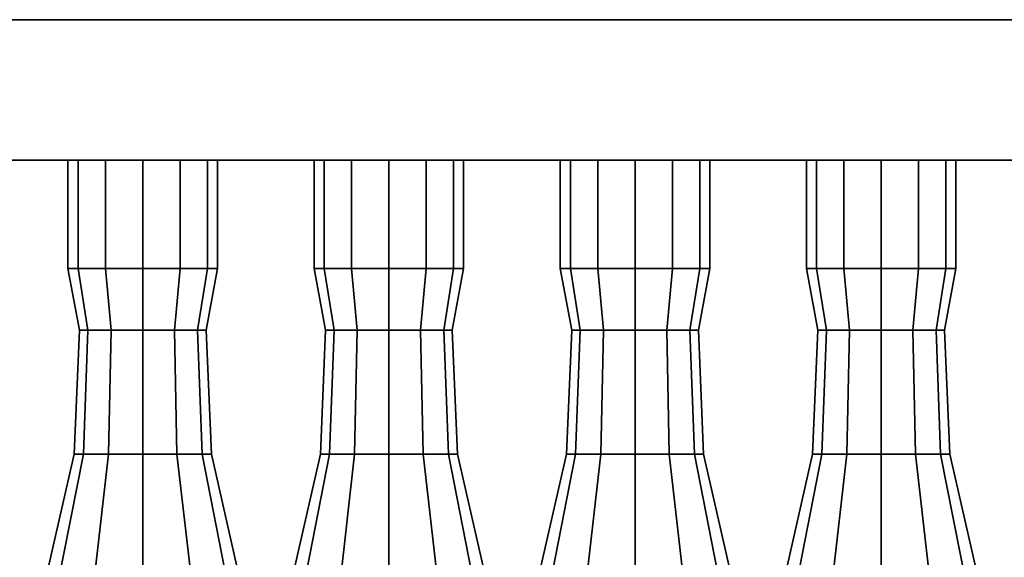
# Model space of a CAD drawing. Header units: metres. Extents: x 3 to 38.4, y 0 to 14.7.
# Tile 9 of 81: x 14.135 to 14.975, y 1.341 to 1.8. Entities that reach past the tile are written whole.
import ezdxf

# ---------------------------------------------------------------- set-up
doc = ezdxf.new("R2010")
doc.units = ezdxf.units.M
doc.layers.add('STUCCO', color=8, linetype='Continuous')

msp = doc.modelspace()

# ---------------------------------------------------------------- linework, layer by layer
at = {"layer": 'STUCCO'}
for points in [[(15.35, 1.68), (12.15, 1.68), (12.15, 1.8), (15.35, 1.8)], [(12.15, 1.68), (15.35, 1.68), (15.35, 1.8), (12.15, 1.8)], [(15.35, 1.68), (12.15, 1.68), (12.15, 1.8), (15.35, 1.8)], [(12.15, 1.68), (15.35, 1.68), (15.35, 1.8), (12.15, 1.8)], [(14.1848, 1.5876), (14.1762, 1.5876), (14.1762, 1.68), (14.1848, 1.68)], [(14.1762, 1.5876), (14.1848, 1.5876), (14.1848, 1.68), (14.1762, 1.68)], [(14.1848, 1.5876), (14.1762, 1.5876), (14.1762, 1.68), (14.1848, 1.68)], [(14.1762, 1.5876), (14.1848, 1.5876), (14.1848, 1.68), (14.1762, 1.68)], [(14.2081, 1.5876), (14.1848, 1.5876), (14.1848, 1.68), (14.2081, 1.68)], [(14.1848, 1.5876), (14.2081, 1.5876), (14.2081, 1.68), (14.1848, 1.68)], [(14.2081, 1.5876), (14.1848, 1.5876), (14.1848, 1.68), (14.2081, 1.68)], [(14.1848, 1.5876), (14.2081, 1.5876), (14.2081, 1.68), (14.1848, 1.68)], [(14.24, 1.5876), (14.2081, 1.5876), (14.2081, 1.68), (14.24, 1.68)], [(14.2081, 1.5876), (14.24, 1.5876), (14.24, 1.68), (14.2081, 1.68)], [(14.24, 1.5876), (14.2081, 1.5876), (14.2081, 1.68), (14.24, 1.68)], [(14.2081, 1.5876), (14.24, 1.5876), (14.24, 1.68), (14.2081, 1.68)], [(14.2719, 1.5876), (14.24, 1.5876), (14.24, 1.68), (14.2719, 1.68)], [(14.24, 1.5876), (14.2719, 1.5876), (14.2719, 1.68), (14.24, 1.68)], [(14.2719, 1.5876), (14.24, 1.5876), (14.24, 1.68), (14.2719, 1.68)], [(14.24, 1.5876), (14.2719, 1.5876), (14.2719, 1.68), (14.24, 1.68)], [(14.2952, 1.5876), (14.2719, 1.5876), (14.2719, 1.68), (14.2952, 1.68)], [(14.2719, 1.5876), (14.2952, 1.5876), (14.2952, 1.68), (14.2719, 1.68)], [(14.2952, 1.5876), (14.2719, 1.5876), (14.2719, 1.68), (14.2952, 1.68)], [(14.2719, 1.5876), (14.2952, 1.5876), (14.2952, 1.68), (14.2719, 1.68)], [(14.3038, 1.5876), (14.2952, 1.5876), (14.2952, 1.68), (14.3038, 1.68)], [(14.2952, 1.5876), (14.3038, 1.5876), (14.3038, 1.68), (14.2952, 1.68)], [(14.3038, 1.5876), (14.2952, 1.5876), (14.2952, 1.68), (14.3038, 1.68)], [(14.2952, 1.5876), (14.3038, 1.5876), (14.3038, 1.68), (14.2952, 1.68)], [(14.3948, 1.5876), (14.3863, 1.5876), (14.3863, 1.68), (14.3948, 1.68)], [(14.3863, 1.5876), (14.3948, 1.5876), (14.3948, 1.68), (14.3863, 1.68)], [(14.3948, 1.5876), (14.3863, 1.5876), (14.3863, 1.68), (14.3948, 1.68)], [(14.3863, 1.5876), (14.3948, 1.5876), (14.3948, 1.68), (14.3863, 1.68)], [(14.4181, 1.5876), (14.3948, 1.5876), (14.3948, 1.68), (14.4181, 1.68)], [(14.3948, 1.5876), (14.4181, 1.5876), (14.4181, 1.68), (14.3948, 1.68)], [(14.4181, 1.5876), (14.3948, 1.5876), (14.3948, 1.68), (14.4181, 1.68)], [(14.3948, 1.5876), (14.4181, 1.5876), (14.4181, 1.68), (14.3948, 1.68)], [(14.45, 1.5876), (14.4181, 1.5876), (14.4181, 1.68), (14.45, 1.68)], [(14.4181, 1.5876), (14.45, 1.5876), (14.45, 1.68), (14.4181, 1.68)], [(14.45, 1.5876), (14.4181, 1.5876), (14.4181, 1.68), (14.45, 1.68)], [(14.4181, 1.5876), (14.45, 1.5876), (14.45, 1.68), (14.4181, 1.68)], [(14.4819, 1.5876), (14.45, 1.5876), (14.45, 1.68), (14.4819, 1.68)], [(14.45, 1.5876), (14.4819, 1.5876), (14.4819, 1.68), (14.45, 1.68)], [(14.4819, 1.5876), (14.45, 1.5876), (14.45, 1.68), (14.4819, 1.68)], [(14.45, 1.5876), (14.4819, 1.5876), (14.4819, 1.68), (14.45, 1.68)], [(14.5052, 1.5876), (14.4819, 1.5876), (14.4819, 1.68), (14.5052, 1.68)], [(14.4819, 1.5876), (14.5052, 1.5876), (14.5052, 1.68), (14.4819, 1.68)], [(14.5052, 1.5876), (14.4819, 1.5876), (14.4819, 1.68), (14.5052, 1.68)], [(14.4819, 1.5876), (14.5052, 1.5876), (14.5052, 1.68), (14.4819, 1.68)], [(14.5137, 1.5876), (14.5052, 1.5876), (14.5052, 1.68), (14.5137, 1.68)], [(14.5052, 1.5876), (14.5137, 1.5876), (14.5137, 1.68), (14.5052, 1.68)], [(14.5137, 1.5876), (14.5052, 1.5876), (14.5052, 1.68), (14.5137, 1.68)], [(14.5052, 1.5876), (14.5137, 1.5876), (14.5137, 1.68), (14.5052, 1.68)], [(14.6048, 1.5876), (14.5962, 1.5876), (14.5962, 1.68), (14.6048, 1.68)], [(14.5962, 1.5876), (14.6048, 1.5876), (14.6048, 1.68), (14.5962, 1.68)], [(14.6048, 1.5876), (14.5962, 1.5876), (14.5962, 1.68), (14.6048, 1.68)], [(14.5962, 1.5876), (14.6048, 1.5876), (14.6048, 1.68), (14.5962, 1.68)], [(14.6281, 1.5876), (14.6048, 1.5876), (14.6048, 1.68), (14.6281, 1.68)], [(14.6048, 1.5876), (14.6281, 1.5876), (14.6281, 1.68), (14.6048, 1.68)], [(14.6281, 1.5876), (14.6048, 1.5876), (14.6048, 1.68), (14.6281, 1.68)], [(14.6048, 1.5876), (14.6281, 1.5876), (14.6281, 1.68), (14.6048, 1.68)], [(14.66, 1.5876), (14.6281, 1.5876), (14.6281, 1.68), (14.66, 1.68)], [(14.6281, 1.5876), (14.66, 1.5876), (14.66, 1.68), (14.6281, 1.68)], [(14.66, 1.5876), (14.6281, 1.5876), (14.6281, 1.68), (14.66, 1.68)], [(14.6281, 1.5876), (14.66, 1.5876), (14.66, 1.68), (14.6281, 1.68)], [(14.6919, 1.5876), (14.66, 1.5876), (14.66, 1.68), (14.6919, 1.68)], [(14.66, 1.5876), (14.6919, 1.5876), (14.6919, 1.68), (14.66, 1.68)], [(14.6919, 1.5876), (14.66, 1.5876), (14.66, 1.68), (14.6919, 1.68)], [(14.66, 1.5876), (14.6919, 1.5876), (14.6919, 1.68), (14.66, 1.68)], [(14.7152, 1.5876), (14.6919, 1.5876), (14.6919, 1.68), (14.7152, 1.68)], [(14.6919, 1.5876), (14.7152, 1.5876), (14.7152, 1.68), (14.6919, 1.68)], [(14.7152, 1.5876), (14.6919, 1.5876), (14.6919, 1.68), (14.7152, 1.68)], [(14.6919, 1.5876), (14.7152, 1.5876), (14.7152, 1.68), (14.6919, 1.68)], [(14.7238, 1.5876), (14.7152, 1.5876), (14.7152, 1.68), (14.7238, 1.68)], [(14.7152, 1.5876), (14.7238, 1.5876), (14.7238, 1.68), (14.7152, 1.68)], [(14.7238, 1.5876), (14.7152, 1.5876), (14.7152, 1.68), (14.7238, 1.68)], [(14.7152, 1.5876), (14.7238, 1.5876), (14.7238, 1.68), (14.7152, 1.68)], [(14.8148, 1.5876), (14.8063, 1.5876), (14.8063, 1.68), (14.8148, 1.68)], [(14.8063, 1.5876), (14.8148, 1.5876), (14.8148, 1.68), (14.8063, 1.68)], [(14.8148, 1.5876), (14.8063, 1.5876), (14.8063, 1.68), (14.8148, 1.68)], [(14.8063, 1.5876), (14.8148, 1.5876), (14.8148, 1.68), (14.8063, 1.68)], [(14.8381, 1.5876), (14.8148, 1.5876), (14.8148, 1.68), (14.8381, 1.68)], [(14.8148, 1.5876), (14.8381, 1.5876), (14.8381, 1.68), (14.8148, 1.68)], [(14.8381, 1.5876), (14.8148, 1.5876), (14.8148, 1.68), (14.8381, 1.68)], [(14.8148, 1.5876), (14.8381, 1.5876), (14.8381, 1.68), (14.8148, 1.68)], [(14.87, 1.5876), (14.8381, 1.5876), (14.8381, 1.68), (14.87, 1.68)], [(14.8381, 1.5876), (14.87, 1.5876), (14.87, 1.68), (14.8381, 1.68)], [(14.87, 1.5876), (14.8381, 1.5876), (14.8381, 1.68), (14.87, 1.68)], [(14.8381, 1.5876), (14.87, 1.5876), (14.87, 1.68), (14.8381, 1.68)], [(14.9019, 1.5876), (14.87, 1.5876), (14.87, 1.68), (14.9019, 1.68)], [(14.87, 1.5876), (14.9019, 1.5876), (14.9019, 1.68), (14.87, 1.68)], [(14.9019, 1.5876), (14.87, 1.5876), (14.87, 1.68), (14.9019, 1.68)], [(14.87, 1.5876), (14.9019, 1.5876), (14.9019, 1.68), (14.87, 1.68)], [(14.9252, 1.5876), (14.9019, 1.5876), (14.9019, 1.68), (14.9252, 1.68)], [(14.9019, 1.5876), (14.9252, 1.5876), (14.9252, 1.68), (14.9019, 1.68)], [(14.9252, 1.5876), (14.9019, 1.5876), (14.9019, 1.68), (14.9252, 1.68)], [(14.9019, 1.5876), (14.9252, 1.5876), (14.9252, 1.68), (14.9019, 1.68)], [(14.9337, 1.5876), (14.9252, 1.5876), (14.9252, 1.68), (14.9337, 1.68)], [(14.9252, 1.5876), (14.9337, 1.5876), (14.9337, 1.68), (14.9252, 1.68)], [(14.9337, 1.5876), (14.9252, 1.5876), (14.9252, 1.68), (14.9337, 1.68)], [(14.9252, 1.5876), (14.9337, 1.5876), (14.9337, 1.68), (14.9252, 1.68)], [(14.1932, 1.5348), (14.186, 1.5348), (14.1762, 1.5876), (14.1848, 1.5876)], [(14.186, 1.5348), (14.1932, 1.5348), (14.1848, 1.5876), (14.1762, 1.5876)], [(14.1932, 1.5348), (14.186, 1.5348), (14.1762, 1.5876), (14.1848, 1.5876)], [(14.186, 1.5348), (14.1932, 1.5348), (14.1848, 1.5876), (14.1762, 1.5876)], [(14.213, 1.5348), (14.1932, 1.5348), (14.1848, 1.5876), (14.2081, 1.5876)], [(14.1932, 1.5348), (14.213, 1.5348), (14.2081, 1.5876), (14.1848, 1.5876)], [(14.213, 1.5348), (14.1932, 1.5348), (14.1848, 1.5876), (14.2081, 1.5876)], [(14.1932, 1.5348), (14.213, 1.5348), (14.2081, 1.5876), (14.1848, 1.5876)], [(14.24, 1.5348), (14.213, 1.5348), (14.2081, 1.5876), (14.24, 1.5876)], [(14.213, 1.5348), (14.24, 1.5348), (14.24, 1.5876), (14.2081, 1.5876)], [(14.24, 1.5348), (14.213, 1.5348), (14.2081, 1.5876), (14.24, 1.5876)], [(14.213, 1.5348), (14.24, 1.5348), (14.24, 1.5876), (14.2081, 1.5876)], [(14.267, 1.5348), (14.24, 1.5348), (14.24, 1.5876), (14.2719, 1.5876)], [(14.24, 1.5348), (14.267, 1.5348), (14.2719, 1.5876), (14.24, 1.5876)], [(14.267, 1.5348), (14.24, 1.5348), (14.24, 1.5876), (14.2719, 1.5876)], [(14.24, 1.5348), (14.267, 1.5348), (14.2719, 1.5876), (14.24, 1.5876)], [(14.2868, 1.5348), (14.267, 1.5348), (14.2719, 1.5876), (14.2952, 1.5876)], [(14.267, 1.5348), (14.2868, 1.5348), (14.2952, 1.5876), (14.2719, 1.5876)], [(14.2868, 1.5348), (14.267, 1.5348), (14.2719, 1.5876), (14.2952, 1.5876)], [(14.267, 1.5348), (14.2868, 1.5348), (14.2952, 1.5876), (14.2719, 1.5876)], [(14.294, 1.5348), (14.2868, 1.5348), (14.2952, 1.5876), (14.3038, 1.5876)], [(14.2868, 1.5348), (14.294, 1.5348), (14.3038, 1.5876), (14.2952, 1.5876)], [(14.294, 1.5348), (14.2868, 1.5348), (14.2952, 1.5876), (14.3038, 1.5876)], [(14.2868, 1.5348), (14.294, 1.5348), (14.3038, 1.5876), (14.2952, 1.5876)], [(14.4032, 1.5348), (14.396, 1.5348), (14.3863, 1.5876), (14.3948, 1.5876)], [(14.396, 1.5348), (14.4032, 1.5348), (14.3948, 1.5876), (14.3863, 1.5876)], [(14.4032, 1.5348), (14.396, 1.5348), (14.3863, 1.5876), (14.3948, 1.5876)], [(14.396, 1.5348), (14.4032, 1.5348), (14.3948, 1.5876), (14.3863, 1.5876)], [(14.423, 1.5348), (14.4032, 1.5348), (14.3948, 1.5876), (14.4181, 1.5876)], [(14.4032, 1.5348), (14.423, 1.5348), (14.4181, 1.5876), (14.3948, 1.5876)], [(14.423, 1.5348), (14.4032, 1.5348), (14.3948, 1.5876), (14.4181, 1.5876)], [(14.4032, 1.5348), (14.423, 1.5348), (14.4181, 1.5876), (14.3948, 1.5876)], [(14.45, 1.5348), (14.423, 1.5348), (14.4181, 1.5876), (14.45, 1.5876)], [(14.423, 1.5348), (14.45, 1.5348), (14.45, 1.5876), (14.4181, 1.5876)], [(14.45, 1.5348), (14.423, 1.5348), (14.4181, 1.5876), (14.45, 1.5876)], [(14.423, 1.5348), (14.45, 1.5348), (14.45, 1.5876), (14.4181, 1.5876)], [(14.477, 1.5348), (14.45, 1.5348), (14.45, 1.5876), (14.4819, 1.5876)], [(14.45, 1.5348), (14.477, 1.5348), (14.4819, 1.5876), (14.45, 1.5876)], [(14.477, 1.5348), (14.45, 1.5348), (14.45, 1.5876), (14.4819, 1.5876)], [(14.45, 1.5348), (14.477, 1.5348), (14.4819, 1.5876), (14.45, 1.5876)], [(14.4968, 1.5348), (14.477, 1.5348), (14.4819, 1.5876), (14.5052, 1.5876)], [(14.477, 1.5348), (14.4968, 1.5348), (14.5052, 1.5876), (14.4819, 1.5876)], [(14.4968, 1.5348), (14.477, 1.5348), (14.4819, 1.5876), (14.5052, 1.5876)], [(14.477, 1.5348), (14.4968, 1.5348), (14.5052, 1.5876), (14.4819, 1.5876)], [(14.504, 1.5348), (14.4968, 1.5348), (14.5052, 1.5876), (14.5137, 1.5876)], [(14.4968, 1.5348), (14.504, 1.5348), (14.5137, 1.5876), (14.5052, 1.5876)], [(14.504, 1.5348), (14.4968, 1.5348), (14.5052, 1.5876), (14.5137, 1.5876)], [(14.4968, 1.5348), (14.504, 1.5348), (14.5137, 1.5876), (14.5052, 1.5876)], [(14.6132, 1.5348), (14.606, 1.5348), (14.5962, 1.5876), (14.6048, 1.5876)], [(14.606, 1.5348), (14.6132, 1.5348), (14.6048, 1.5876), (14.5962, 1.5876)], [(14.6132, 1.5348), (14.606, 1.5348), (14.5962, 1.5876), (14.6048, 1.5876)], [(14.606, 1.5348), (14.6132, 1.5348), (14.6048, 1.5876), (14.5962, 1.5876)], [(14.633, 1.5348), (14.6132, 1.5348), (14.6048, 1.5876), (14.6281, 1.5876)], [(14.6132, 1.5348), (14.633, 1.5348), (14.6281, 1.5876), (14.6048, 1.5876)], [(14.633, 1.5348), (14.6132, 1.5348), (14.6048, 1.5876), (14.6281, 1.5876)], [(14.6132, 1.5348), (14.633, 1.5348), (14.6281, 1.5876), (14.6048, 1.5876)], [(14.66, 1.5348), (14.633, 1.5348), (14.6281, 1.5876), (14.66, 1.5876)], [(14.633, 1.5348), (14.66, 1.5348), (14.66, 1.5876), (14.6281, 1.5876)], [(14.66, 1.5348), (14.633, 1.5348), (14.6281, 1.5876), (14.66, 1.5876)], [(14.633, 1.5348), (14.66, 1.5348), (14.66, 1.5876), (14.6281, 1.5876)], [(14.687, 1.5348), (14.66, 1.5348), (14.66, 1.5876), (14.6919, 1.5876)], [(14.66, 1.5348), (14.687, 1.5348), (14.6919, 1.5876), (14.66, 1.5876)], [(14.687, 1.5348), (14.66, 1.5348), (14.66, 1.5876), (14.6919, 1.5876)], [(14.66, 1.5348), (14.687, 1.5348), (14.6919, 1.5876), (14.66, 1.5876)], [(14.7068, 1.5348), (14.687, 1.5348), (14.6919, 1.5876), (14.7152, 1.5876)], [(14.687, 1.5348), (14.7068, 1.5348), (14.7152, 1.5876), (14.6919, 1.5876)], [(14.7068, 1.5348), (14.687, 1.5348), (14.6919, 1.5876), (14.7152, 1.5876)], [(14.687, 1.5348), (14.7068, 1.5348), (14.7152, 1.5876), (14.6919, 1.5876)], [(14.714, 1.5348), (14.7068, 1.5348), (14.7152, 1.5876), (14.7238, 1.5876)], [(14.7068, 1.5348), (14.714, 1.5348), (14.7238, 1.5876), (14.7152, 1.5876)], [(14.714, 1.5348), (14.7068, 1.5348), (14.7152, 1.5876), (14.7238, 1.5876)], [(14.7068, 1.5348), (14.714, 1.5348), (14.7238, 1.5876), (14.7152, 1.5876)], [(14.8232, 1.5348), (14.816, 1.5348), (14.8063, 1.5876), (14.8148, 1.5876)], [(14.816, 1.5348), (14.8232, 1.5348), (14.8148, 1.5876), (14.8063, 1.5876)], [(14.8232, 1.5348), (14.816, 1.5348), (14.8063, 1.5876), (14.8148, 1.5876)], [(14.816, 1.5348), (14.8232, 1.5348), (14.8148, 1.5876), (14.8063, 1.5876)], [(14.843, 1.5348), (14.8232, 1.5348), (14.8148, 1.5876), (14.8381, 1.5876)], [(14.8232, 1.5348), (14.843, 1.5348), (14.8381, 1.5876), (14.8148, 1.5876)], [(14.843, 1.5348), (14.8232, 1.5348), (14.8148, 1.5876), (14.8381, 1.5876)], [(14.8232, 1.5348), (14.843, 1.5348), (14.8381, 1.5876), (14.8148, 1.5876)], [(14.87, 1.5348), (14.843, 1.5348), (14.8381, 1.5876), (14.87, 1.5876)], [(14.843, 1.5348), (14.87, 1.5348), (14.87, 1.5876), (14.8381, 1.5876)], [(14.87, 1.5348), (14.843, 1.5348), (14.8381, 1.5876), (14.87, 1.5876)], [(14.843, 1.5348), (14.87, 1.5348), (14.87, 1.5876), (14.8381, 1.5876)], [(14.897, 1.5348), (14.87, 1.5348), (14.87, 1.5876), (14.9019, 1.5876)], [(14.87, 1.5348), (14.897, 1.5348), (14.9019, 1.5876), (14.87, 1.5876)], [(14.897, 1.5348), (14.87, 1.5348), (14.87, 1.5876), (14.9019, 1.5876)], [(14.87, 1.5348), (14.897, 1.5348), (14.9019, 1.5876), (14.87, 1.5876)], [(14.9168, 1.5348), (14.897, 1.5348), (14.9019, 1.5876), (14.9252, 1.5876)], [(14.897, 1.5348), (14.9168, 1.5348), (14.9252, 1.5876), (14.9019, 1.5876)], [(14.9168, 1.5348), (14.897, 1.5348), (14.9019, 1.5876), (14.9252, 1.5876)], [(14.897, 1.5348), (14.9168, 1.5348), (14.9252, 1.5876), (14.9019, 1.5876)], [(14.924, 1.5348), (14.9168, 1.5348), (14.9252, 1.5876), (14.9337, 1.5876)], [(14.9168, 1.5348), (14.924, 1.5348), (14.9337, 1.5876), (14.9252, 1.5876)], [(14.924, 1.5348), (14.9168, 1.5348), (14.9252, 1.5876), (14.9337, 1.5876)], [(14.9168, 1.5348), (14.924, 1.5348), (14.9337, 1.5876), (14.9252, 1.5876)], [(14.1893, 1.4292), (14.1815, 1.4292), (14.186, 1.5348), (14.1932, 1.5348)], [(14.1815, 1.4292), (14.1893, 1.4292), (14.1932, 1.5348), (14.186, 1.5348)], [(14.1893, 1.4292), (14.1815, 1.4292), (14.186, 1.5348), (14.1932, 1.5348)], [(14.1815, 1.4292), (14.1893, 1.4292), (14.1932, 1.5348), (14.186, 1.5348)], [(14.2108, 1.4292), (14.1893, 1.4292), (14.1932, 1.5348), (14.213, 1.5348)], [(14.1893, 1.4292), (14.2108, 1.4292), (14.213, 1.5348), (14.1932, 1.5348)], [(14.2108, 1.4292), (14.1893, 1.4292), (14.1932, 1.5348), (14.213, 1.5348)], [(14.1893, 1.4292), (14.2108, 1.4292), (14.213, 1.5348), (14.1932, 1.5348)], [(14.24, 1.4292), (14.2108, 1.4292), (14.213, 1.5348), (14.24, 1.5348)], [(14.2108, 1.4292), (14.24, 1.4292), (14.24, 1.5348), (14.213, 1.5348)], [(14.24, 1.4292), (14.2108, 1.4292), (14.213, 1.5348), (14.24, 1.5348)], [(14.2108, 1.4292), (14.24, 1.4292), (14.24, 1.5348), (14.213, 1.5348)], [(14.2692, 1.4292), (14.24, 1.4292), (14.24, 1.5348), (14.267, 1.5348)], [(14.24, 1.4292), (14.2692, 1.4292), (14.267, 1.5348), (14.24, 1.5348)], [(14.2692, 1.4292), (14.24, 1.4292), (14.24, 1.5348), (14.267, 1.5348)], [(14.24, 1.4292), (14.2692, 1.4292), (14.267, 1.5348), (14.24, 1.5348)], [(14.2907, 1.4292), (14.2692, 1.4292), (14.267, 1.5348), (14.2868, 1.5348)], [(14.2692, 1.4292), (14.2907, 1.4292), (14.2868, 1.5348), (14.267, 1.5348)], [(14.2907, 1.4292), (14.2692, 1.4292), (14.267, 1.5348), (14.2868, 1.5348)], [(14.2692, 1.4292), (14.2907, 1.4292), (14.2868, 1.5348), (14.267, 1.5348)], [(14.2985, 1.4292), (14.2907, 1.4292), (14.2868, 1.5348), (14.294, 1.5348)], [(14.2907, 1.4292), (14.2985, 1.4292), (14.294, 1.5348), (14.2868, 1.5348)], [(14.2985, 1.4292), (14.2907, 1.4292), (14.2868, 1.5348), (14.294, 1.5348)], [(14.2907, 1.4292), (14.2985, 1.4292), (14.294, 1.5348), (14.2868, 1.5348)], [(14.3993, 1.4292), (14.3915, 1.4292), (14.396, 1.5348), (14.4032, 1.5348)], [(14.3915, 1.4292), (14.3993, 1.4292), (14.4032, 1.5348), (14.396, 1.5348)], [(14.3993, 1.4292), (14.3915, 1.4292), (14.396, 1.5348), (14.4032, 1.5348)], [(14.3915, 1.4292), (14.3993, 1.4292), (14.4032, 1.5348), (14.396, 1.5348)], [(14.4207, 1.4292), (14.3993, 1.4292), (14.4032, 1.5348), (14.423, 1.5348)], [(14.3993, 1.4292), (14.4207, 1.4292), (14.423, 1.5348), (14.4032, 1.5348)], [(14.4207, 1.4292), (14.3993, 1.4292), (14.4032, 1.5348), (14.423, 1.5348)], [(14.3993, 1.4292), (14.4207, 1.4292), (14.423, 1.5348), (14.4032, 1.5348)], [(14.45, 1.4292), (14.4207, 1.4292), (14.423, 1.5348), (14.45, 1.5348)], [(14.4207, 1.4292), (14.45, 1.4292), (14.45, 1.5348), (14.423, 1.5348)], [(14.45, 1.4292), (14.4207, 1.4292), (14.423, 1.5348), (14.45, 1.5348)], [(14.4207, 1.4292), (14.45, 1.4292), (14.45, 1.5348), (14.423, 1.5348)], [(14.4793, 1.4292), (14.45, 1.4292), (14.45, 1.5348), (14.477, 1.5348)], [(14.45, 1.4292), (14.4793, 1.4292), (14.477, 1.5348), (14.45, 1.5348)], [(14.4793, 1.4292), (14.45, 1.4292), (14.45, 1.5348), (14.477, 1.5348)], [(14.45, 1.4292), (14.4793, 1.4292), (14.477, 1.5348), (14.45, 1.5348)], [(14.5007, 1.4292), (14.4793, 1.4292), (14.477, 1.5348), (14.4968, 1.5348)], [(14.4793, 1.4292), (14.5007, 1.4292), (14.4968, 1.5348), (14.477, 1.5348)], [(14.5007, 1.4292), (14.4793, 1.4292), (14.477, 1.5348), (14.4968, 1.5348)], [(14.4793, 1.4292), (14.5007, 1.4292), (14.4968, 1.5348), (14.477, 1.5348)], [(14.5085, 1.4292), (14.5007, 1.4292), (14.4968, 1.5348), (14.504, 1.5348)], [(14.5007, 1.4292), (14.5085, 1.4292), (14.504, 1.5348), (14.4968, 1.5348)], [(14.5085, 1.4292), (14.5007, 1.4292), (14.4968, 1.5348), (14.504, 1.5348)], [(14.5007, 1.4292), (14.5085, 1.4292), (14.504, 1.5348), (14.4968, 1.5348)], [(14.6093, 1.4292), (14.6015, 1.4292), (14.606, 1.5348), (14.6132, 1.5348)], [(14.6015, 1.4292), (14.6093, 1.4292), (14.6132, 1.5348), (14.606, 1.5348)], [(14.6093, 1.4292), (14.6015, 1.4292), (14.606, 1.5348), (14.6132, 1.5348)], [(14.6015, 1.4292), (14.6093, 1.4292), (14.6132, 1.5348), (14.606, 1.5348)], [(14.6308, 1.4292), (14.6093, 1.4292), (14.6132, 1.5348), (14.633, 1.5348)], [(14.6093, 1.4292), (14.6308, 1.4292), (14.633, 1.5348), (14.6132, 1.5348)], [(14.6308, 1.4292), (14.6093, 1.4292), (14.6132, 1.5348), (14.633, 1.5348)], [(14.6093, 1.4292), (14.6308, 1.4292), (14.633, 1.5348), (14.6132, 1.5348)], [(14.66, 1.4292), (14.6308, 1.4292), (14.633, 1.5348), (14.66, 1.5348)], [(14.6308, 1.4292), (14.66, 1.4292), (14.66, 1.5348), (14.633, 1.5348)], [(14.66, 1.4292), (14.6308, 1.4292), (14.633, 1.5348), (14.66, 1.5348)], [(14.6308, 1.4292), (14.66, 1.4292), (14.66, 1.5348), (14.633, 1.5348)], [(14.6892, 1.4292), (14.66, 1.4292), (14.66, 1.5348), (14.687, 1.5348)], [(14.66, 1.4292), (14.6892, 1.4292), (14.687, 1.5348), (14.66, 1.5348)], [(14.6892, 1.4292), (14.66, 1.4292), (14.66, 1.5348), (14.687, 1.5348)], [(14.66, 1.4292), (14.6892, 1.4292), (14.687, 1.5348), (14.66, 1.5348)], [(14.7107, 1.4292), (14.6892, 1.4292), (14.687, 1.5348), (14.7068, 1.5348)], [(14.6892, 1.4292), (14.7107, 1.4292), (14.7068, 1.5348), (14.687, 1.5348)], [(14.7107, 1.4292), (14.6892, 1.4292), (14.687, 1.5348), (14.7068, 1.5348)], [(14.6892, 1.4292), (14.7107, 1.4292), (14.7068, 1.5348), (14.687, 1.5348)], [(14.7185, 1.4292), (14.7107, 1.4292), (14.7068, 1.5348), (14.714, 1.5348)], [(14.7107, 1.4292), (14.7185, 1.4292), (14.714, 1.5348), (14.7068, 1.5348)], [(14.7185, 1.4292), (14.7107, 1.4292), (14.7068, 1.5348), (14.714, 1.5348)], [(14.7107, 1.4292), (14.7185, 1.4292), (14.714, 1.5348), (14.7068, 1.5348)], [(14.8193, 1.4292), (14.8115, 1.4292), (14.816, 1.5348), (14.8232, 1.5348)], [(14.8115, 1.4292), (14.8193, 1.4292), (14.8232, 1.5348), (14.816, 1.5348)], [(14.8193, 1.4292), (14.8115, 1.4292), (14.816, 1.5348), (14.8232, 1.5348)], [(14.8115, 1.4292), (14.8193, 1.4292), (14.8232, 1.5348), (14.816, 1.5348)], [(14.8407, 1.4292), (14.8193, 1.4292), (14.8232, 1.5348), (14.843, 1.5348)], [(14.8193, 1.4292), (14.8407, 1.4292), (14.843, 1.5348), (14.8232, 1.5348)], [(14.8407, 1.4292), (14.8193, 1.4292), (14.8232, 1.5348), (14.843, 1.5348)], [(14.8193, 1.4292), (14.8407, 1.4292), (14.843, 1.5348), (14.8232, 1.5348)], [(14.87, 1.4292), (14.8407, 1.4292), (14.843, 1.5348), (14.87, 1.5348)], [(14.8407, 1.4292), (14.87, 1.4292), (14.87, 1.5348), (14.843, 1.5348)], [(14.87, 1.4292), (14.8407, 1.4292), (14.843, 1.5348), (14.87, 1.5348)], [(14.8407, 1.4292), (14.87, 1.4292), (14.87, 1.5348), (14.843, 1.5348)], [(14.8993, 1.4292), (14.87, 1.4292), (14.87, 1.5348), (14.897, 1.5348)], [(14.87, 1.4292), (14.8993, 1.4292), (14.897, 1.5348), (14.87, 1.5348)], [(14.8993, 1.4292), (14.87, 1.4292), (14.87, 1.5348), (14.897, 1.5348)], [(14.87, 1.4292), (14.8993, 1.4292), (14.897, 1.5348), (14.87, 1.5348)], [(14.9207, 1.4292), (14.8993, 1.4292), (14.897, 1.5348), (14.9168, 1.5348)], [(14.8993, 1.4292), (14.9207, 1.4292), (14.9168, 1.5348), (14.897, 1.5348)], [(14.9207, 1.4292), (14.8993, 1.4292), (14.897, 1.5348), (14.9168, 1.5348)], [(14.8993, 1.4292), (14.9207, 1.4292), (14.9168, 1.5348), (14.897, 1.5348)], [(14.9285, 1.4292), (14.9207, 1.4292), (14.9168, 1.5348), (14.924, 1.5348)], [(14.9207, 1.4292), (14.9285, 1.4292), (14.924, 1.5348), (14.9168, 1.5348)], [(14.9285, 1.4292), (14.9207, 1.4292), (14.9168, 1.5348), (14.924, 1.5348)], [(14.9207, 1.4292), (14.9285, 1.4292), (14.924, 1.5348), (14.9168, 1.5348)], [(14.1672, 1.317), (14.156, 1.317), (14.1815, 1.4292), (14.1893, 1.4292)], [(14.156, 1.317), (14.1672, 1.317), (14.1893, 1.4292), (14.1815, 1.4292)], [(14.1672, 1.317), (14.156, 1.317), (14.1815, 1.4292), (14.1893, 1.4292)], [(14.156, 1.317), (14.1672, 1.317), (14.1893, 1.4292), (14.1815, 1.4292)], [(14.198, 1.317), (14.1672, 1.317), (14.1893, 1.4292), (14.2108, 1.4292)], [(14.1672, 1.317), (14.198, 1.317), (14.2108, 1.4292), (14.1893, 1.4292)], [(14.198, 1.317), (14.1672, 1.317), (14.1893, 1.4292), (14.2108, 1.4292)], [(14.1672, 1.317), (14.198, 1.317), (14.2108, 1.4292), (14.1893, 1.4292)], [(14.24, 1.317), (14.198, 1.317), (14.2108, 1.4292), (14.24, 1.4292)], [(14.198, 1.317), (14.24, 1.317), (14.24, 1.4292), (14.2108, 1.4292)], [(14.24, 1.317), (14.198, 1.317), (14.2108, 1.4292), (14.24, 1.4292)], [(14.198, 1.317), (14.24, 1.317), (14.24, 1.4292), (14.2108, 1.4292)], [(14.282, 1.317), (14.24, 1.317), (14.24, 1.4292), (14.2692, 1.4292)], [(14.24, 1.317), (14.282, 1.317), (14.2692, 1.4292), (14.24, 1.4292)], [(14.282, 1.317), (14.24, 1.317), (14.24, 1.4292), (14.2692, 1.4292)], [(14.24, 1.317), (14.282, 1.317), (14.2692, 1.4292), (14.24, 1.4292)], [(14.3127, 1.317), (14.282, 1.317), (14.2692, 1.4292), (14.2907, 1.4292)], [(14.282, 1.317), (14.3127, 1.317), (14.2907, 1.4292), (14.2692, 1.4292)], [(14.3127, 1.317), (14.282, 1.317), (14.2692, 1.4292), (14.2907, 1.4292)], [(14.282, 1.317), (14.3127, 1.317), (14.2907, 1.4292), (14.2692, 1.4292)], [(14.324, 1.317), (14.3127, 1.317), (14.2907, 1.4292), (14.2985, 1.4292)], [(14.3127, 1.317), (14.324, 1.317), (14.2985, 1.4292), (14.2907, 1.4292)], [(14.324, 1.317), (14.3127, 1.317), (14.2907, 1.4292), (14.2985, 1.4292)], [(14.3127, 1.317), (14.324, 1.317), (14.2985, 1.4292), (14.2907, 1.4292)], [(14.3773, 1.317), (14.366, 1.317), (14.3915, 1.4292), (14.3993, 1.4292)], [(14.366, 1.317), (14.3773, 1.317), (14.3993, 1.4292), (14.3915, 1.4292)], [(14.3773, 1.317), (14.366, 1.317), (14.3915, 1.4292), (14.3993, 1.4292)], [(14.366, 1.317), (14.3773, 1.317), (14.3993, 1.4292), (14.3915, 1.4292)], [(14.408, 1.317), (14.3773, 1.317), (14.3993, 1.4292), (14.4207, 1.4292)], [(14.3773, 1.317), (14.408, 1.317), (14.4207, 1.4292), (14.3993, 1.4292)], [(14.408, 1.317), (14.3773, 1.317), (14.3993, 1.4292), (14.4207, 1.4292)], [(14.3773, 1.317), (14.408, 1.317), (14.4207, 1.4292), (14.3993, 1.4292)], [(14.45, 1.317), (14.408, 1.317), (14.4207, 1.4292), (14.45, 1.4292)], [(14.408, 1.317), (14.45, 1.317), (14.45, 1.4292), (14.4207, 1.4292)], [(14.45, 1.317), (14.408, 1.317), (14.4207, 1.4292), (14.45, 1.4292)], [(14.408, 1.317), (14.45, 1.317), (14.45, 1.4292), (14.4207, 1.4292)], [(14.492, 1.317), (14.45, 1.317), (14.45, 1.4292), (14.4793, 1.4292)], [(14.45, 1.317), (14.492, 1.317), (14.4793, 1.4292), (14.45, 1.4292)], [(14.492, 1.317), (14.45, 1.317), (14.45, 1.4292), (14.4793, 1.4292)], [(14.45, 1.317), (14.492, 1.317), (14.4793, 1.4292), (14.45, 1.4292)], [(14.5228, 1.317), (14.492, 1.317), (14.4793, 1.4292), (14.5007, 1.4292)], [(14.492, 1.317), (14.5228, 1.317), (14.5007, 1.4292), (14.4793, 1.4292)], [(14.5228, 1.317), (14.492, 1.317), (14.4793, 1.4292), (14.5007, 1.4292)], [(14.492, 1.317), (14.5228, 1.317), (14.5007, 1.4292), (14.4793, 1.4292)], [(14.534, 1.317), (14.5228, 1.317), (14.5007, 1.4292), (14.5085, 1.4292)], [(14.5228, 1.317), (14.534, 1.317), (14.5085, 1.4292), (14.5007, 1.4292)], [(14.534, 1.317), (14.5228, 1.317), (14.5007, 1.4292), (14.5085, 1.4292)], [(14.5228, 1.317), (14.534, 1.317), (14.5085, 1.4292), (14.5007, 1.4292)], [(14.5872, 1.317), (14.576, 1.317), (14.6015, 1.4292), (14.6093, 1.4292)], [(14.576, 1.317), (14.5872, 1.317), (14.6093, 1.4292), (14.6015, 1.4292)], [(14.5872, 1.317), (14.576, 1.317), (14.6015, 1.4292), (14.6093, 1.4292)], [(14.576, 1.317), (14.5872, 1.317), (14.6093, 1.4292), (14.6015, 1.4292)], [(14.618, 1.317), (14.5872, 1.317), (14.6093, 1.4292), (14.6308, 1.4292)], [(14.5872, 1.317), (14.618, 1.317), (14.6308, 1.4292), (14.6093, 1.4292)], [(14.618, 1.317), (14.5872, 1.317), (14.6093, 1.4292), (14.6308, 1.4292)], [(14.5872, 1.317), (14.618, 1.317), (14.6308, 1.4292), (14.6093, 1.4292)], [(14.66, 1.317), (14.618, 1.317), (14.6308, 1.4292), (14.66, 1.4292)], [(14.618, 1.317), (14.66, 1.317), (14.66, 1.4292), (14.6308, 1.4292)], [(14.66, 1.317), (14.618, 1.317), (14.6308, 1.4292), (14.66, 1.4292)], [(14.618, 1.317), (14.66, 1.317), (14.66, 1.4292), (14.6308, 1.4292)], [(14.702, 1.317), (14.66, 1.317), (14.66, 1.4292), (14.6892, 1.4292)], [(14.66, 1.317), (14.702, 1.317), (14.6892, 1.4292), (14.66, 1.4292)], [(14.702, 1.317), (14.66, 1.317), (14.66, 1.4292), (14.6892, 1.4292)], [(14.66, 1.317), (14.702, 1.317), (14.6892, 1.4292), (14.66, 1.4292)], [(14.7327, 1.317), (14.702, 1.317), (14.6892, 1.4292), (14.7107, 1.4292)], [(14.702, 1.317), (14.7327, 1.317), (14.7107, 1.4292), (14.6892, 1.4292)], [(14.7327, 1.317), (14.702, 1.317), (14.6892, 1.4292), (14.7107, 1.4292)], [(14.702, 1.317), (14.7327, 1.317), (14.7107, 1.4292), (14.6892, 1.4292)], [(14.744, 1.317), (14.7327, 1.317), (14.7107, 1.4292), (14.7185, 1.4292)], [(14.7327, 1.317), (14.744, 1.317), (14.7185, 1.4292), (14.7107, 1.4292)], [(14.744, 1.317), (14.7327, 1.317), (14.7107, 1.4292), (14.7185, 1.4292)], [(14.7327, 1.317), (14.744, 1.317), (14.7185, 1.4292), (14.7107, 1.4292)], [(14.7973, 1.317), (14.786, 1.317), (14.8115, 1.4292), (14.8193, 1.4292)], [(14.786, 1.317), (14.7973, 1.317), (14.8193, 1.4292), (14.8115, 1.4292)], [(14.7973, 1.317), (14.786, 1.317), (14.8115, 1.4292), (14.8193, 1.4292)], [(14.786, 1.317), (14.7973, 1.317), (14.8193, 1.4292), (14.8115, 1.4292)], [(14.828, 1.317), (14.7973, 1.317), (14.8193, 1.4292), (14.8407, 1.4292)], [(14.7973, 1.317), (14.828, 1.317), (14.8407, 1.4292), (14.8193, 1.4292)], [(14.828, 1.317), (14.7973, 1.317), (14.8193, 1.4292), (14.8407, 1.4292)], [(14.7973, 1.317), (14.828, 1.317), (14.8407, 1.4292), (14.8193, 1.4292)], [(14.87, 1.317), (14.828, 1.317), (14.8407, 1.4292), (14.87, 1.4292)], [(14.828, 1.317), (14.87, 1.317), (14.87, 1.4292), (14.8407, 1.4292)], [(14.87, 1.317), (14.828, 1.317), (14.8407, 1.4292), (14.87, 1.4292)], [(14.828, 1.317), (14.87, 1.317), (14.87, 1.4292), (14.8407, 1.4292)], [(14.912, 1.317), (14.87, 1.317), (14.87, 1.4292), (14.8993, 1.4292)], [(14.87, 1.317), (14.912, 1.317), (14.8993, 1.4292), (14.87, 1.4292)], [(14.912, 1.317), (14.87, 1.317), (14.87, 1.4292), (14.8993, 1.4292)], [(14.87, 1.317), (14.912, 1.317), (14.8993, 1.4292), (14.87, 1.4292)], [(14.9428, 1.317), (14.912, 1.317), (14.8993, 1.4292), (14.9207, 1.4292)], [(14.912, 1.317), (14.9428, 1.317), (14.9207, 1.4292), (14.8993, 1.4292)], [(14.9428, 1.317), (14.912, 1.317), (14.8993, 1.4292), (14.9207, 1.4292)], [(14.912, 1.317), (14.9428, 1.317), (14.9207, 1.4292), (14.8993, 1.4292)], [(14.954, 1.317), (14.9428, 1.317), (14.9207, 1.4292), (14.9285, 1.4292)], [(14.9428, 1.317), (14.954, 1.317), (14.9285, 1.4292), (14.9207, 1.4292)], [(14.954, 1.317), (14.9428, 1.317), (14.9207, 1.4292), (14.9285, 1.4292)], [(14.9428, 1.317), (14.954, 1.317), (14.9285, 1.4292), (14.9207, 1.4292)]]:
    msp.add_lwpolyline(points, close=True, dxfattribs=at)

doc.saveas('drawing.dxf')
